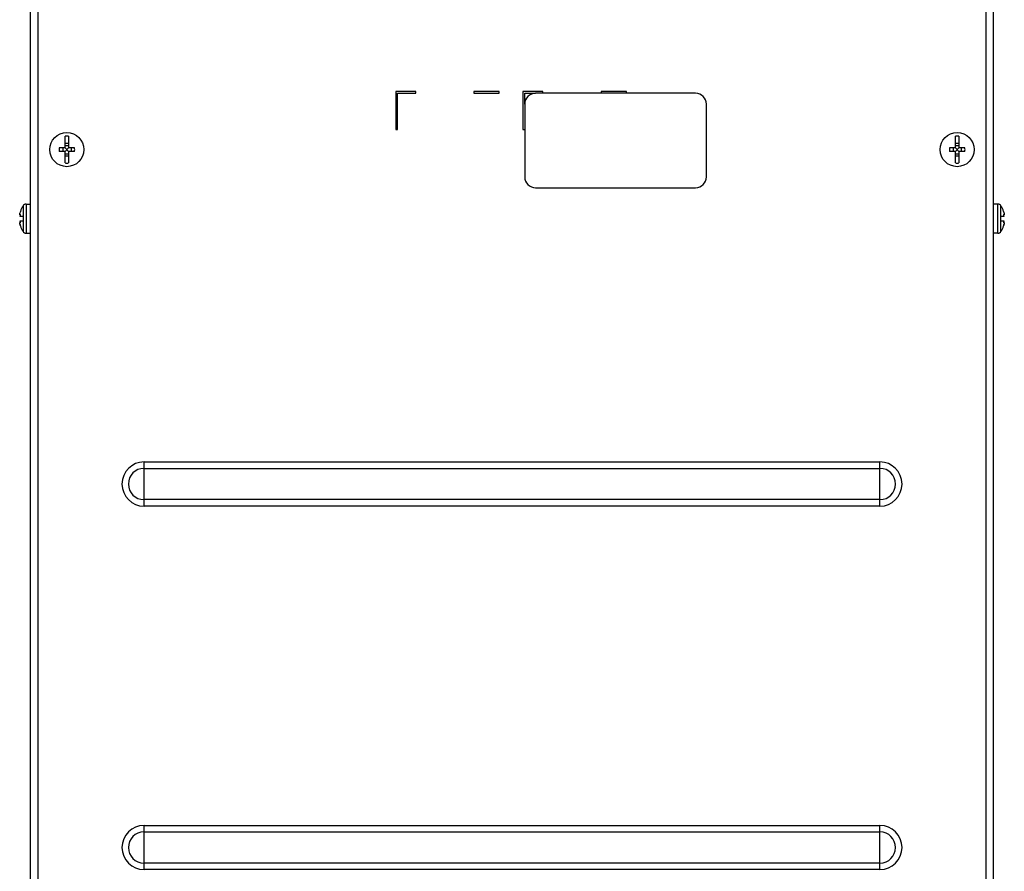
# Model space of a CAD drawing. Header units: millimetres. Extents: x 0 to 1800, y 0 to 1800.
# Tile 10 of 37: x 502 to 773, y 887 to 1121. Entities that reach past the tile are written whole.
import ezdxf

# ---------------------------------------------------------------- set-up
doc = ezdxf.new("R2010")
doc.units = ezdxf.units.MM
doc.header["$LTSCALE"] = 117.333333
doc.layers.add('00_COMPONENTS', color=7, linetype='CONTINUOUS')

msp = doc.modelspace()

# ---------------------------------------------------------------- linework, layer by layer
at = {"layer": '00_COMPONENTS', "color": 3, "linetype": 'CONTINUOUS'}
for p, q in [((504.78, 615.16), (504.78, 1310.16)), ((769.78, 615.16), (769.78, 1310.16)), ((605.28, 1101.16), (605.28, 1090.66)), ((610.78, 1101.16), (605.28, 1101.16)), ((605.78, 1090.66), (605.78, 1100.66)), ((605.78, 1100.66), (610.78, 1100.66)), ((610.78, 1100.66), (610.78, 1101.16)), ((626.78, 1101.16), (626.78, 1100.66)), ((633.78, 1101.16), (626.78, 1101.16)), ((626.78, 1100.66), (633.78, 1100.66)), ((633.78, 1100.66), (633.78, 1101.16)), ((640.28, 1101.16), (640.28, 1090.66)), ((645.78, 1101.16), (640.28, 1101.16)), ((640.78, 1097.66), (640.78, 1100.66)), ((640.78, 1100.66), (643.78, 1100.66)), ((645.78, 1100.66), (645.78, 1101.16)), ((661.78, 1101.16), (661.78, 1100.66)), ((668.78, 1101.16), (661.78, 1101.16)), ((668.78, 1100.66), (668.78, 1101.16)), ((605.28, 1090.66), (605.78, 1090.66)), ((640.28, 1090.66), (640.78, 1090.66))]:
    msp.add_line(p, q, dxfattribs=at)
at = {"layer": '00_COMPONENTS', "color": 9, "linetype": 'CONTINUOUS'}
for p, q in [((506.78, 1167.66), (506.78, 615.16)), ((767.78, 615.16), (767.78, 1167.66)), ((502.74, 1069.71), (502.74, 1066.76)), ((503.57, 1070.16), (503.57, 1062.16)), ((770.99, 1062.16), (770.99, 1070.16)), ((771.83, 1066.76), (771.83, 1069.71)), ((501.92, 1067.27), (501.99, 1067.27)), ((501.99, 1065.05), (501.92, 1065.05)), ((502.74, 1065.56), (502.74, 1062.62)), ((771.83, 1062.62), (771.83, 1065.56)), ((772.58, 1067.27), (772.65, 1067.27)), ((772.65, 1065.05), (772.58, 1065.05)), ((536.03, 987.08), (536.03, 999.24)), ((536.03, 999.24), (738.53, 999.24)), ((536.03, 997.46), (738.53, 997.46)), ((738.53, 987.08), (738.53, 999.24)), ((738.53, 988.86), (536.03, 988.86)), ((738.53, 987.08), (536.03, 987.08)), ((536.03, 887.08), (536.03, 899.24)), ((536.03, 899.24), (738.53, 899.24)), ((536.03, 897.46), (738.53, 897.46)), ((738.53, 887.08), (738.53, 899.24)), ((738.53, 888.86), (536.03, 888.86)), ((738.53, 887.08), (536.03, 887.08))]:
    msp.add_line(p, q, dxfattribs=at)
at = {"layer": '00_COMPONENTS', "color": 7, "linetype": 'CONTINUOUS', "true_color": 0xe0f2ff}
for p, q in [((687.78, 1100.66), (643.78, 1100.66)), ((640.78, 1097.66), (640.78, 1077.66)), ((690.78, 1077.66), (690.78, 1097.66)), ((643.78, 1074.66), (687.78, 1074.66))]:
    msp.add_line(p, q, dxfattribs=at)
at = {"layer": '00_COMPONENTS', "color": 7, "linetype": 'CONTINUOUS'}
for p, q in [((514.28, 1085.66), (514.28, 1088.83)), ((514.28, 1086.88), (515.28, 1086.88)), ((515.28, 1088.83), (515.28, 1085.66)), ((759.28, 1085.66), (759.28, 1088.83)), ((759.28, 1086.88), (760.28, 1086.88)), ((760.28, 1088.83), (760.28, 1085.66)), ((514.28, 1085.66), (512.64, 1085.66)), ((514.28, 1084.66), (512.64, 1084.66)), ((513.64, 1085.66), (513.64, 1084.66)), ((514.28, 1086.31), (515.28, 1086.31)), ((514.28, 1084.66), (515.28, 1085.66)), ((515.28, 1084.66), (514.28, 1085.66)), ((514.28, 1081.5), (514.28, 1084.66)), ((514.28, 1084.02), (515.28, 1084.02)), ((516.92, 1085.66), (515.28, 1085.66)), ((515.28, 1084.66), (515.28, 1081.5)), ((516.92, 1084.66), (515.28, 1084.66)), ((515.93, 1085.66), (515.93, 1084.66)), ((759.28, 1085.66), (757.64, 1085.66)), ((759.28, 1084.66), (757.64, 1084.66)), ((758.64, 1085.66), (758.64, 1084.66)), ((759.28, 1086.31), (760.28, 1086.31)), ((759.28, 1084.66), (760.28, 1085.66)), ((760.28, 1084.66), (759.28, 1085.66)), ((759.28, 1081.5), (759.28, 1084.66)), ((759.28, 1084.02), (760.28, 1084.02)), ((761.92, 1085.66), (760.28, 1085.66)), ((760.28, 1084.66), (760.28, 1081.5)), ((761.92, 1084.66), (760.28, 1084.66)), ((760.93, 1085.66), (760.93, 1084.66)), ((514.28, 1083.44), (515.28, 1083.44)), ((759.28, 1083.44), (760.28, 1083.44)), ((502, 1068.16), (501.92, 1067.86)), ((503.57, 1070.16), (504.78, 1070.16)), ((770.99, 1070.16), (769.78, 1070.16)), ((772.57, 1068.16), (772.65, 1067.86)), ((501.84, 1067.18), (502, 1067.18)), ((501.84, 1065.14), (502, 1065.14)), ((502.78, 1066.76), (501.92, 1066.76)), ((501.92, 1065.56), (502.78, 1065.56)), ((502.78, 1066.76), (502.78, 1065.56)), ((771.78, 1065.56), (771.78, 1066.76)), ((772.64, 1066.76), (771.78, 1066.76)), ((771.78, 1065.56), (772.64, 1065.56)), ((772.73, 1067.18), (772.57, 1067.18)), ((772.73, 1065.14), (772.57, 1065.14)), ((502, 1064.16), (501.92, 1064.46)), ((503.57, 1062.16), (504.78, 1062.16)), ((770.99, 1062.16), (769.78, 1062.16)), ((772.65, 1064.46), (772.57, 1064.16))]:
    msp.add_line(p, q, dxfattribs=at)
for centre in [(514.78, 1085.16), (759.78, 1085.16)]:
    msp.add_circle(centre, 4.7, dxfattribs=at)
at = {"layer": '00_COMPONENTS', "color": 7, "linetype": 'CONTINUOUS', "true_color": 0xe0f2ff}
for centre, start, end in [((643.78, 1097.66), 90, 180), ((687.78, 1097.66), 0, 90), ((643.78, 1077.66), 180, 270), ((687.78, 1077.66), 270, 360)]:
    msp.add_arc(centre, 3, start, end, dxfattribs=at)
at = {"layer": '00_COMPONENTS', "color": 7, "linetype": 'CONTINUOUS'}
for centre, radius, start, end in [((514.78, 1085.16), 3.7, 82.2329, 97.7671), ((759.78, 1085.16), 3.7, 82.2329, 97.7671), ((526.2, 1085.16), 13.57, 177.888, 182.112), ((503.37, 1085.16), 13.57, 357.888, 2.112), ((771.2, 1085.16), 13.57, 177.888, 182.112), ((748.37, 1085.16), 13.57, 357.888, 2.112), ((514.78, 1085.16), 3.7, 262.2329, 277.7671), ((759.78, 1085.16), 3.7, 262.2329, 277.7671), ((506.34, 1066.66), 4.58, 164.822, 165.453), ((508.18, 1066.16), 6.5, 146.9443, 162.0798), ((503.57, 1069.16), 1, 90, 146.9443), ((770.99, 1069.16), 1, 33.0557, 90), ((766.38, 1066.16), 6.5, 17.9202, 33.0557), ((768.23, 1066.66), 4.58, 14.5462, 15.1779), ((501.84, 1067.2), 0.0157, 263.8707, 269.8982), ((501.84, 1065.13), 0.0157, 90.2864, 96.0899), ((772.73, 1067.2), 0.0157, 270.2864, 276.0899), ((772.73, 1065.13), 0.0157, 83.8707, 89.8982), ((506.34, 1065.66), 4.58, 194.5462, 195.1779), ((508.18, 1066.16), 6.5, 197.9202, 213.0557), ((503.57, 1063.16), 1, 213.0557, 270), ((770.99, 1063.16), 1, 270, 326.9443), ((766.38, 1066.16), 6.5, 326.9443, 342.0798), ((768.23, 1065.66), 4.58, 344.822, 345.453)]:
    msp.add_arc(centre, radius, start, end, dxfattribs=at)
at = {"layer": '00_COMPONENTS', "color": 9, "linetype": 'CONTINUOUS'}
for centre, radius, start, end in [((536.03, 993.16), 6.08, 90, 270), ((536.03, 993.16), 4.3, 90, 270), ((738.53, 993.16), 6.08, 270, 90), ((738.53, 993.16), 4.3, 270, 90), ((536.03, 893.16), 6.08, 90, 270), ((536.03, 893.16), 4.3, 90, 270), ((738.53, 893.16), 6.08, 270, 90), ((738.53, 893.16), 4.3, 270, 90)]:
    msp.add_arc(centre, radius, start, end, dxfattribs=at)
at = {"layer": '00_COMPONENTS', "color": 7, "linetype": 'CONTINUOUS'}
for points, knots in [([(501.84, 1067.18), (501.83, 1067.18), (501.82, 1067.19), (501.82, 1067.21), (501.81, 1067.24), (501.81, 1067.3), (501.82, 1067.37), (501.83, 1067.47), (501.86, 1067.62), (501.88, 1067.73), (501.9, 1067.81)], [0, 0, 0, 0, 0.032144, 0.057541, 0.090815, 0.181673, 0.30338, 0.451841, 0.621586, 1, 1, 1, 1]), ([(772.66, 1067.81), (772.68, 1067.73), (772.71, 1067.62), (772.74, 1067.47), (772.75, 1067.37), (772.76, 1067.3), (772.76, 1067.24), (772.75, 1067.21), (772.75, 1067.19), (772.74, 1067.18), (772.73, 1067.18)], [0, 0, 0, 0, 0.378452, 0.548197, 0.696654, 0.818355, 0.909203, 0.942473, 0.967863, 1, 1, 1, 1]), ([(501.9, 1064.51), (501.88, 1064.59), (501.86, 1064.71), (501.83, 1064.85), (501.82, 1064.95), (501.81, 1065.03), (501.81, 1065.08), (501.82, 1065.11), (501.82, 1065.13), (501.83, 1065.14), (501.84, 1065.14)], [0, 0, 0, 0, 0.378452, 0.548197, 0.696654, 0.818355, 0.909203, 0.942473, 0.967863, 1, 1, 1, 1]), ([(501.92, 1067.27), (501.9, 1067.25), (501.89, 1067.22), (501.86, 1067.19), (501.84, 1067.18), (501.84, 1067.18)], [0, 0, 0, 0, 0.658106, 0.864917, 1, 1, 1, 1]), ([(501.84, 1065.14), (501.84, 1065.14), (501.86, 1065.14), (501.89, 1065.11), (501.9, 1065.08), (501.92, 1065.05)], [0, 0, 0, 0, 0.134946, 0.341684, 1, 1, 1, 1]), ([(501.96, 1067.31), (501.95, 1067.31), (501.93, 1067.3), (501.92, 1067.28), (501.92, 1067.27)], [0, 0, 0, 0, 0.37844, 1, 1, 1, 1]), ([(501.92, 1066.76), (501.93, 1066.79), (501.96, 1066.85), (501.99, 1066.99), (502, 1067.1), (502, 1067.18)], [0, 0, 0, 0, 0.203495, 0.462495, 1, 1, 1, 1]), ([(502, 1065.14), (502, 1065.22), (501.99, 1065.33), (501.96, 1065.47), (501.93, 1065.54), (501.92, 1065.56)], [0, 0, 0, 0, 0.537507, 0.796507, 1, 1, 1, 1]), ([(501.92, 1065.05), (501.92, 1065.04), (501.93, 1065.02), (501.95, 1065.01), (501.96, 1065.01)], [0, 0, 0, 0, 0.621563, 1, 1, 1, 1]), ([(502, 1067.18), (502, 1067.2), (502, 1067.23), (501.99, 1067.28), (501.97, 1067.31), (501.96, 1067.31)], [0, 0, 0, 0, 0.389068, 0.687521, 1, 1, 1, 1]), ([(501.96, 1065.01), (501.97, 1065.01), (501.99, 1065.05), (502, 1065.09), (502, 1065.12), (502, 1065.14)], [0, 0, 0, 0, 0.312482, 0.610935, 1, 1, 1, 1]), ([(772.61, 1067.31), (772.59, 1067.31), (772.58, 1067.28), (772.57, 1067.23), (772.57, 1067.2), (772.57, 1067.18)], [0, 0, 0, 0, 0.312484, 0.610937, 1, 1, 1, 1]), ([(772.57, 1067.18), (772.57, 1067.1), (772.58, 1066.99), (772.61, 1066.85), (772.63, 1066.79), (772.64, 1066.76)], [0, 0, 0, 0, 0.537506, 0.796506, 1, 1, 1, 1]), ([(772.64, 1065.56), (772.63, 1065.54), (772.61, 1065.47), (772.58, 1065.33), (772.57, 1065.22), (772.57, 1065.14)], [0, 0, 0, 0, 0.203495, 0.462495, 1, 1, 1, 1]), ([(772.57, 1065.14), (772.57, 1065.12), (772.57, 1065.09), (772.58, 1065.05), (772.59, 1065.01), (772.61, 1065.01)], [0, 0, 0, 0, 0.389068, 0.687521, 1, 1, 1, 1]), ([(772.65, 1067.27), (772.64, 1067.28), (772.63, 1067.3), (772.62, 1067.31), (772.61, 1067.31)], [0, 0, 0, 0, 0.621562, 1, 1, 1, 1]), ([(772.61, 1065.01), (772.62, 1065.01), (772.63, 1065.02), (772.64, 1065.04), (772.65, 1065.05)], [0, 0, 0, 0, 0.37844, 1, 1, 1, 1]), ([(772.73, 1067.18), (772.72, 1067.18), (772.71, 1067.19), (772.68, 1067.22), (772.66, 1067.25), (772.65, 1067.27)], [0, 0, 0, 0, 0.134946, 0.341684, 1, 1, 1, 1]), ([(772.65, 1065.05), (772.66, 1065.08), (772.68, 1065.11), (772.71, 1065.14), (772.72, 1065.14), (772.73, 1065.14)], [0, 0, 0, 0, 0.658106, 0.864917, 1, 1, 1, 1]), ([(772.73, 1065.14), (772.74, 1065.14), (772.75, 1065.13), (772.75, 1065.11), (772.76, 1065.08), (772.76, 1065.03), (772.75, 1064.95), (772.74, 1064.85), (772.71, 1064.71), (772.68, 1064.59), (772.66, 1064.51)], [0, 0, 0, 0, 0.032144, 0.057541, 0.090815, 0.181673, 0.30338, 0.451841, 0.621586, 1, 1, 1, 1])]:
    msp.add_open_spline(points, degree=3, knots=knots, dxfattribs=at)

doc.saveas('drawing.dxf')
